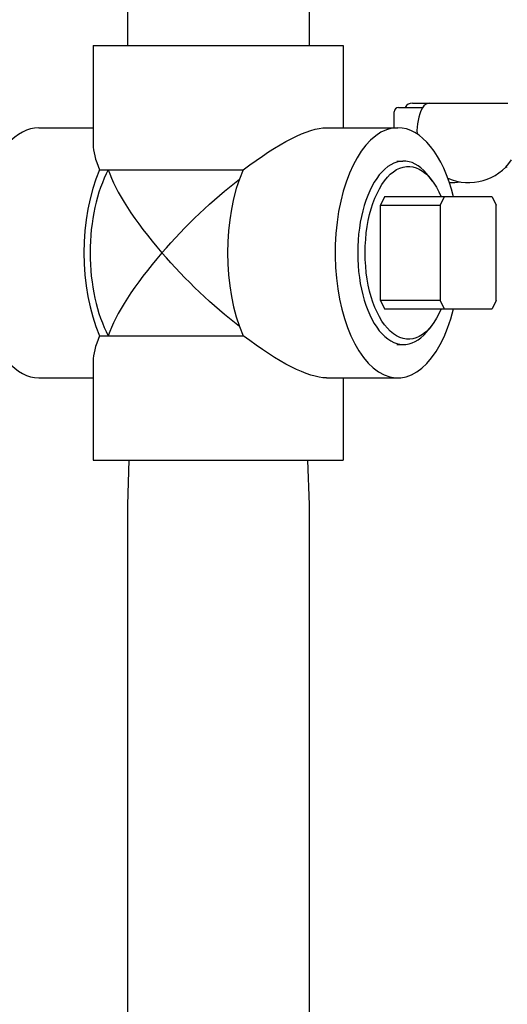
# Model space of a CAD drawing. Header units: inches. Extents: x 1 to 669, y 0 to 417.
# Tile 42 of 256: x 150.33 to 153.85, y 215.18 to 222.31. Entities that reach past the tile are written whole.
import ezdxf

# ---------------------------------------------------------------- set-up
doc = ezdxf.new("R2010")
doc.units = ezdxf.units.IN
doc.header["$LTSCALE"] = 12
doc.header["$MEASUREMENT"] = 0
doc.layers.add('Q', color=4, linetype='CONTINUOUS')

msp = doc.modelspace()

# ---------------------------------------------------------------- linework, layer by layer
at = {"layer": 'Q'}
for p, q in [((151.10474, 229.20797), (151.10474, 222.12097)), ((152.41974, 229.20797), (152.41974, 222.12097)), ((150.85724, 222.12097), (152.66724, 222.12097)), ((150.85724, 222.12097), (150.85724, 221.40473)), ((152.66724, 222.12097), (152.66724, 221.52597)), ((153.16765, 221.7041), (153.85816, 221.7041)), ((153.0362, 221.52597), (153.0362, 221.6416)), ((153.06745, 221.67285), (153.24114, 221.67285)), ((150.4632, 221.52597), (150.85724, 221.52597)), ((152.54599, 221.52597), (153.06128, 221.52597)), ((153.0553, 221.28312), (153.09783, 221.28465)), ((150.90387, 221.22097), (151.9431, 221.22097)), ((153.31332, 221.13898), (153.28954, 221.1711)), ((152.96594, 221.02597), (152.93594, 220.96597)), ((153.74395, 221.02597), (152.96594, 221.02597)), ((153.36895, 220.96597), (153.39895, 221.02597)), ((153.74395, 221.02597), (153.77395, 220.96597)), ((152.93594, 220.96597), (153.36895, 220.96597)), ((152.93594, 220.27597), (152.93594, 220.96597)), ((153.36895, 220.96597), (153.36895, 220.27597)), ((153.77395, 220.27597), (153.77395, 220.96597)), ((153.36895, 220.27597), (152.93594, 220.27597)), ((152.93594, 220.27597), (152.96594, 220.21597)), ((153.39895, 220.21597), (153.36895, 220.27597)), ((153.77395, 220.27597), (153.74395, 220.21597)), ((152.96594, 220.21597), (153.74395, 220.21597)), ((153.31332, 220.10296), (153.28954, 220.07085)), ((150.90387, 220.02097), (151.9431, 220.02097)), ((153.0553, 219.95883), (153.09783, 219.95729)), ((150.85724, 219.83722), (150.85724, 219.12097)), ((150.4632, 219.71597), (150.85724, 219.71597)), ((152.54599, 219.71597), (153.06128, 219.71597)), ((152.66724, 219.71597), (152.66724, 219.12097)), ((150.85724, 219.12097), (152.66724, 219.12097)), ((151.11487, 219.12097), (151.10474, 218.79687)), ((152.40961, 219.12097), (152.41974, 218.79687)), ((151.10474, 218.79687), (151.10474, 214.76687)), ((152.41974, 218.79687), (152.41974, 214.76687))]:
    msp.add_line(p, q, dxfattribs=at)
for centre, radius, start, end in [((153.16765, 221.6441), 0.06, 90, 151.36901), ((153.2938, 221.6441), 0.06, 90, 153.6122), ((153.06745, 221.6416), 0.03125, 90, 180), ((153.57598, 221.5041), 0.375, 153.6122, 183.483534), ((153.57598, 221.5041), 0.375, 246.148753, 325.781827), ((153.44983, 221.5041), 0.375, 267.830839, 279.683465)]:
    msp.add_arc(centre, radius, start, end, dxfattribs=at)
for centre, major_axis, ratio, start_param, end_param in [((150.4632, 220.62097), (0, 0.905), 0.5, 0, 3.1415927), ((153.06128, 220.62097), (0, 0.905), 0.5, 0, 4.2484057), ((153.06128, 220.62097), (0, 0.905), 0.5, -1.106813, 0), ((151.76224, 220.62097), (0.87416, -0.87416), 0.2679492, -2.8797933, -2.5573926), ((153.10382, 220.62097), (0, 0.66379), 0.5, -0.5938909, 1.5707963), ((151.24263, 220.62097), (0, -0.905), 0.5, -2.2955932, -0.8459994), ((151.24263, 220.62097), (0, -0.8145), 0.5, -2.398897, -0.7426956), ((151.76224, 220.62097), (0.78675, -0.78675), 0.2679492, -2.6606964, -1.8325957), ((152.28186, 220.62097), (0, -0.905), 0.5, -2.2955932, -0.8459994), ((153.86731, 221.26717), (-0.01267, -0.02857), 0.0001341, 0.0000001, 0.0010278), ((151.76224, 220.62097), (-0.78675, -0.78675), 0.2679492, -1.3089969, -0.4808962), ((153.10382, 220.62097), (0, -0.66379), 0.5, -1.5707963, 0.5938909), ((151.76224, 220.62097), (-0.87416, -0.87416), 0.2679492, -0.5842, -0.2617994)]:
    msp.add_ellipse(centre, major_axis=major_axis, ratio=ratio, start_param=start_param, end_param=end_param, dxfattribs=at)
at = {"layer": 'Q', "extrusion": (-2.45353e-16, 2.84672e-17, -1)}
msp.add_ellipse((151.76224, 220.62097), major_axis=(-0.87416, -0.87416), ratio=0.2679492, start_param=2.0337939, end_param=2.8797933, dxfattribs=at)
at = {"layer": 'Q', "extrusion": (-2.50386e-16, -1.00991e-17, -1)}
msp.add_ellipse((153.13844, 220.62097), major_axis=(0, -0.62504), ratio=0.5, start_param=-0.8658918, end_param=4.0074844, dxfattribs=at)
at = {"layer": 'Q', "extrusion": (-2.72615e-16, 3.16302e-17, -1)}
msp.add_ellipse((151.76224, 220.62097), major_axis=(-0.78675, -0.78675), ratio=0.2679492, start_param=1.3089969, end_param=2.022845, dxfattribs=at)
at = {"layer": 'Q', "extrusion": (-2.72615e-16, -3.16302e-17, -1)}
msp.add_ellipse((151.76224, 220.62097), major_axis=(0.78675, -0.78675), ratio=0.2679492, start_param=1.1187477, end_param=1.8325957, dxfattribs=at)
at = {"layer": 'Q', "extrusion": (-2.45353e-16, -2.84672e-17, -1)}
msp.add_ellipse((151.76224, 220.62097), major_axis=(0.87416, -0.87416), ratio=0.2679492, start_param=0.2617994, end_param=1.1077988, dxfattribs=at)
at = {"layer": 'Q'}
msp.add_open_spline([(153.85465, 221.23861), (153.85156, 221.23998), (153.84831, 221.24137), (153.84492, 221.24276)], degree=3, dxfattribs=at)

doc.saveas('drawing.dxf')
